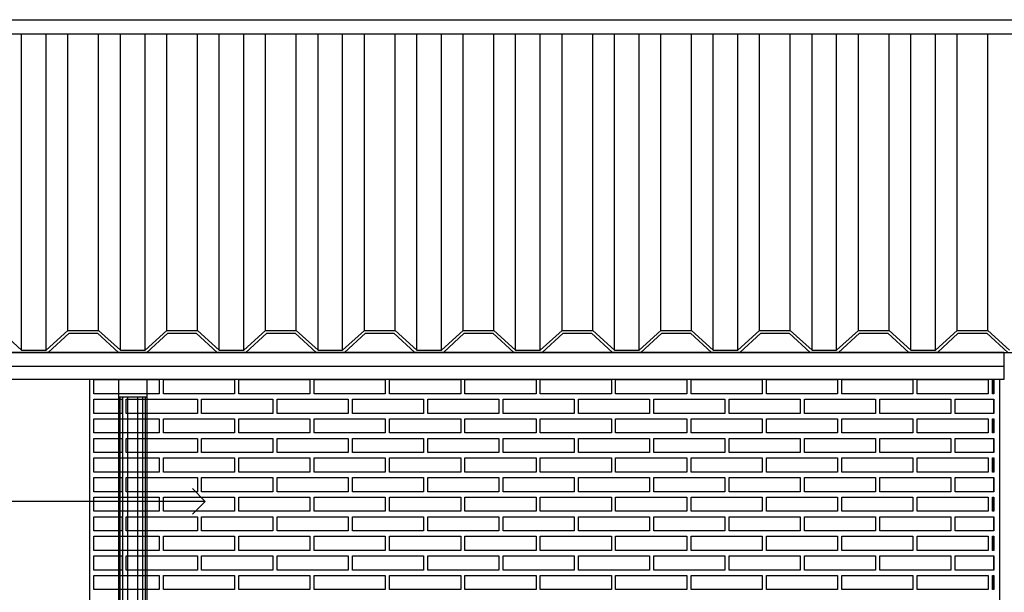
# Model space of a CAD drawing. Header units: millimetres. Extents: x 201 to 840, y 135 to 685.
# Tile 144 of 219: x 303.39 to 306.85, y 317.91 to 319.92. Entities that reach past the tile are written whole.
import ezdxf

# ---------------------------------------------------------------- set-up
doc = ezdxf.new("R2010")
doc.units = ezdxf.units.MM
for name, color, linetype in [('01', 1, 'Continuous'), ('03', 3, 'Continuous'), ('06', 5, 'Continuous'), ('10', 251, 'Continuous'), ('Ladrillo visto', 250, 'Continuous'), ('LLAMADAS', 1, 'Continuous')]:
    doc.layers.add(name, color=color, linetype=linetype)

# ---------------------------------------------------------------- blocks, each defined once
blk = doc.blocks.new('_OPEN90')
at = {"color": 0, "linetype": 'ByBlock'}
for p, q in [((-0.5, 0.5), (0, 0)), ((0, 0), (-1, 0)), ((0, 0), (-0.5, -0.5))]:
    blk.add_line(p, q, dxfattribs=at)

msp = doc.modelspace()

# ---------------------------------------------------------------- linework, layer by layer
at = {"layer": '01'}
for p, q in [((303.3971, 318.7612), (303.3971, 319.874)), ((303.4836, 318.7612), (303.4836, 319.874)), ((303.5602, 318.8313), (303.5602, 319.874)), ((303.668, 318.8313), (303.668, 319.874)), ((303.7445, 318.7612), (303.7445, 319.874)), ((303.831, 318.7612), (303.831, 319.874)), ((303.9076, 318.8313), (303.9076, 319.874)), ((304.0154, 318.8313), (304.0154, 319.874)), ((304.092, 318.7612), (304.092, 319.874)), ((304.1785, 318.7612), (304.1785, 319.874)), ((304.2551, 318.8313), (304.2551, 319.874)), ((304.3629, 318.8313), (304.3629, 319.874)), ((304.4395, 318.7612), (304.4395, 319.874)), ((304.526, 318.7612), (304.526, 319.874)), ((304.6026, 318.8313), (304.6026, 319.874)), ((304.7103, 318.8313), (304.7103, 319.874)), ((304.7869, 318.7612), (304.7869, 319.874)), ((304.8734, 318.7612), (304.8734, 319.874)), ((304.95, 318.8313), (304.95, 319.874)), ((305.0578, 318.8313), (305.0578, 319.874)), ((305.1344, 318.7612), (305.1344, 319.874)), ((305.2209, 318.7612), (305.2209, 319.874)), ((305.2975, 318.8313), (305.2975, 319.874)), ((305.4053, 318.8313), (305.4053, 319.874)), ((305.4818, 318.7612), (305.4818, 319.874)), ((305.5683, 318.7612), (305.5683, 319.874)), ((305.6449, 318.8313), (305.6449, 319.874)), ((305.7527, 318.8313), (305.7527, 319.874)), ((305.8293, 318.7612), (305.8293, 319.874)), ((305.9158, 318.7612), (305.9158, 319.874)), ((305.9924, 318.8313), (305.9924, 319.874)), ((306.1002, 318.8313), (306.1002, 319.874)), ((306.1768, 318.7612), (306.1768, 319.874)), ((306.2633, 318.7612), (306.2633, 319.874)), ((306.3399, 318.8313), (306.3399, 319.874)), ((306.4476, 318.8313), (306.4476, 319.874)), ((306.5242, 318.7612), (306.5242, 319.874)), ((306.6107, 318.7612), (306.6107, 319.874)), ((306.6873, 318.8313), (306.6873, 319.874)), ((306.7951, 318.8313), (306.7951, 319.874)), ((303.7384, 318.598), (303.7384, 318.658)), ((303.8384, 318.598), (303.8384, 318.658)), ((303.7384, 316.0659), (303.7384, 318.598)), ((303.8384, 316.0659), (303.8384, 318.598))]:
    msp.add_line(p, q, dxfattribs=at)
for points in [[(303.1361, 319.9241), (312.6388, 319.9241), (312.6388, 319.0797)], [(303.1361, 319.874), (312.6388, 319.874), (312.6388, 319.0295)], [(303.7384, 318.598), (303.8384, 318.598)]]:
    msp.add_lwpolyline(points, dxfattribs=at)
at = {"layer": '03', "ltscale": 0.01}
for p, q in [((306.8514, 318.7538), (303.1361, 318.7538)), ((303.1361, 318.7538), (312.7734, 318.7538)), ((306.8514, 318.7038), (303.1361, 318.7038)), ((306.8514, 318.658), (303.1361, 318.658)), ((306.8361, 318.658), (306.8361, 315.991))]:
    msp.add_line(p, q, dxfattribs=at)
at = {"layer": '03'}
for points in [[(303.4054, 318.7538), (303.3954, 318.7538)], [(303.5454, 318.7538), (303.5354, 318.7538)], [(303.6191, 318.7538), (303.6091, 318.7538)], [(303.7591, 318.7538), (303.7491, 318.7538)], [(303.8329, 318.7538), (303.8229, 318.7538)], [(303.9729, 318.7538), (303.9629, 318.7538)], [(304.0466, 318.7538), (304.0366, 318.7538)], [(304.1866, 318.7538), (304.1766, 318.7538)], [(304.2603, 318.7538), (304.2503, 318.7538)], [(304.4003, 318.7538), (304.3903, 318.7538)], [(304.474, 318.7538), (304.464, 318.7538)], [(304.614, 318.7538), (304.604, 318.7538)], [(304.6878, 318.7538), (304.6778, 318.7538)], [(304.8278, 318.7538), (304.8178, 318.7538)], [(304.9015, 318.7538), (304.8915, 318.7538)], [(305.0347, 318.7538), (305.0247, 318.7538)], [(305.1084, 318.7538), (305.0984, 318.7538)], [(305.2484, 318.7538), (305.2384, 318.7538)], [(305.3222, 318.7538), (305.3122, 318.7538)], [(305.4622, 318.7538), (305.4522, 318.7538)], [(305.5359, 318.7538), (305.5259, 318.7538)], [(305.6759, 318.7538), (305.6659, 318.7538)], [(305.7496, 318.7538), (305.7396, 318.7538)], [(305.8639, 318.7538), (305.8539, 318.7538)], [(305.8896, 318.7538), (305.8796, 318.7538)], [(305.9633, 318.7538), (305.9533, 318.7538)], [(306.1033, 318.7538), (306.0933, 318.7538)], [(306.1771, 318.7538), (306.1671, 318.7538)], [(306.2308, 318.7538), (306.2208, 318.7538)], [(306.3171, 318.7538), (306.3071, 318.7538)], [(306.3908, 318.7538), (306.3808, 318.7538)], [(306.5308, 318.7538), (306.5208, 318.7538)], [(306.5588, 318.7538), (306.5488, 318.7538)], [(306.5845, 318.7538), (306.5745, 318.7538)], [(306.6583, 318.7538), (306.6483, 318.7538)], [(303.6361, 318.658), (303.6361, 316.011)], [(306.8361, 318.658), (306.8361, 316.011)]]:
    msp.add_lwpolyline(points, dxfattribs=at)
at = {"layer": '03', "ltscale": 0.01}
msp.add_lwpolyline([(306.8514, 318.7538), (306.8514, 318.658)], dxfattribs=at)
at = {"layer": '06', "color": 2}
for p, q in [((303.3971, 318.7612), (303.3205, 318.8313)), ((303.4836, 318.7612), (303.5602, 318.8313)), ((303.4903, 318.7538), (303.5641, 318.8213)), ((303.5602, 318.8313), (303.668, 318.8313)), ((303.5641, 318.8213), (303.6641, 318.8213)), ((303.7378, 318.7538), (303.6641, 318.8213)), ((303.7445, 318.7612), (303.668, 318.8313)), ((303.831, 318.7612), (303.9076, 318.8313)), ((303.8378, 318.7538), (303.9115, 318.8213)), ((303.9076, 318.8313), (304.0154, 318.8313)), ((303.9115, 318.8213), (304.0115, 318.8213)), ((304.0853, 318.7538), (304.0115, 318.8213)), ((304.092, 318.7612), (304.0154, 318.8313)), ((304.1785, 318.7612), (304.2551, 318.8313)), ((304.1853, 318.7538), (304.259, 318.8213)), ((304.2551, 318.8313), (304.3629, 318.8313)), ((304.259, 318.8213), (304.359, 318.8213)), ((304.4327, 318.7538), (304.359, 318.8213)), ((304.4395, 318.7612), (304.3629, 318.8313)), ((304.526, 318.7612), (304.6026, 318.8313)), ((304.5327, 318.7538), (304.6064, 318.8213)), ((304.6026, 318.8313), (304.7103, 318.8313)), ((304.6064, 318.8213), (304.7064, 318.8213)), ((304.7802, 318.7538), (304.7064, 318.8213)), ((304.7869, 318.7612), (304.7103, 318.8313)), ((304.8734, 318.7612), (304.95, 318.8313)), ((304.8802, 318.7538), (304.9539, 318.8213)), ((304.95, 318.8313), (305.0578, 318.8313)), ((304.9539, 318.8213), (305.0539, 318.8213)), ((305.1276, 318.7538), (305.0539, 318.8213)), ((305.1344, 318.7612), (305.0578, 318.8313)), ((305.2209, 318.7612), (305.2975, 318.8313)), ((305.2276, 318.7538), (305.3014, 318.8213)), ((305.2975, 318.8313), (305.4053, 318.8313)), ((305.3014, 318.8213), (305.4014, 318.8213)), ((305.4751, 318.7538), (305.4014, 318.8213)), ((305.4818, 318.7612), (305.4053, 318.8313)), ((305.5683, 318.7612), (305.6449, 318.8313)), ((305.5751, 318.7538), (305.6488, 318.8213)), ((305.6449, 318.8313), (305.7527, 318.8313)), ((305.6488, 318.8213), (305.7488, 318.8213)), ((305.8226, 318.7538), (305.7488, 318.8213)), ((305.8293, 318.7612), (305.7527, 318.8313)), ((305.9158, 318.7612), (305.9924, 318.8313)), ((305.9226, 318.7538), (305.9963, 318.8213)), ((305.9924, 318.8313), (306.1002, 318.8313)), ((305.9963, 318.8213), (306.0963, 318.8213)), ((306.17, 318.7538), (306.0963, 318.8213)), ((306.1768, 318.7612), (306.1002, 318.8313)), ((306.2633, 318.7612), (306.3399, 318.8313)), ((306.27, 318.7538), (306.3437, 318.8213)), ((306.3399, 318.8313), (306.4476, 318.8313)), ((306.3437, 318.8213), (306.4437, 318.8213)), ((306.5175, 318.7538), (306.4437, 318.8213)), ((306.5242, 318.7612), (306.4476, 318.8313)), ((306.6107, 318.7612), (306.6873, 318.8313)), ((306.6175, 318.7538), (306.6912, 318.8213)), ((306.6873, 318.8313), (306.7951, 318.8313)), ((306.6912, 318.8213), (306.7912, 318.8213)), ((306.8649, 318.7538), (306.7912, 318.8213)), ((306.8717, 318.7612), (306.7951, 318.8313)), ((303.3903, 318.7538), (303.4903, 318.7538)), ((303.3971, 318.7612), (303.4836, 318.7612)), ((303.7378, 318.7538), (303.8378, 318.7538)), ((303.7445, 318.7612), (303.831, 318.7612)), ((304.0853, 318.7538), (304.1853, 318.7538)), ((304.092, 318.7612), (304.1785, 318.7612)), ((304.4327, 318.7538), (304.5327, 318.7538)), ((304.4395, 318.7612), (304.526, 318.7612)), ((304.7802, 318.7538), (304.8802, 318.7538)), ((304.7869, 318.7612), (304.8734, 318.7612)), ((305.1276, 318.7538), (305.2276, 318.7538)), ((305.1344, 318.7612), (305.2209, 318.7612)), ((305.4751, 318.7538), (305.5751, 318.7538)), ((305.4818, 318.7612), (305.5683, 318.7612)), ((305.8226, 318.7538), (305.9226, 318.7538)), ((305.8293, 318.7612), (305.9158, 318.7612)), ((306.17, 318.7538), (306.27, 318.7538)), ((306.1768, 318.7612), (306.2633, 318.7612)), ((306.5175, 318.7538), (306.6175, 318.7538)), ((306.5242, 318.7612), (306.6107, 318.7612))]:
    msp.add_line(p, q, dxfattribs=at)
at = {"layer": '10', "ltscale": 0.05}
for p, q in [((303.7436, 316.0882), (303.7436, 318.598)), ((303.7535, 316.1017), (303.7535, 318.598)), ((303.7706, 316.1126), (303.7706, 318.598)), ((303.8061, 316.1126), (303.8061, 318.598)), ((303.8232, 316.1017), (303.8232, 318.598)), ((303.8331, 316.0882), (303.8331, 318.598))]:
    msp.add_line(p, q, dxfattribs=at)
at = {"layer": 'Ladrillo visto', "color": 250, "ltscale": 0.01}
for p, q in [((306.8161, 318.658), (306.8161, 318.608)), ((306.8161, 318.5891), (306.8161, 318.5391)), ((306.8161, 318.5203), (306.8161, 318.4703)), ((306.8161, 318.4513), (306.8161, 318.4013)), ((306.8161, 318.3825), (306.8161, 318.3325)), ((306.8161, 318.3136), (306.8161, 318.2636)), ((306.8161, 318.2448), (306.8161, 318.1948)), ((306.8161, 318.1759), (306.8161, 318.1259)), ((306.8161, 318.1071), (306.8161, 318.0571)), ((306.8161, 318.0381), (306.8161, 317.9881)), ((306.8161, 317.9693), (306.8161, 317.9193))]:
    msp.add_line(p, q, dxfattribs=at)
at = {"layer": 'Ladrillo visto', "color": 250}
for p, q in [((306.8161, 318.608), (306.8161, 318.658)), ((306.8161, 318.5391), (306.8161, 318.5891)), ((306.8161, 318.4703), (306.8161, 318.5203)), ((306.8161, 318.4013), (306.8161, 318.4513)), ((306.8161, 318.3325), (306.8161, 318.3825)), ((306.8161, 318.2636), (306.8161, 318.3136)), ((306.8161, 318.1948), (306.8161, 318.2448)), ((306.8161, 318.1259), (306.8161, 318.1759)), ((306.8161, 318.0571), (306.8161, 318.1071)), ((306.8161, 317.9881), (306.8161, 318.0381)), ((306.8161, 317.9193), (306.8161, 317.9693))]:
    msp.add_line(p, q, dxfattribs=at)
at = {"layer": 'Ladrillo visto', "color": 250, "linetype": 'Continuous', "ltscale": 0.1}
for points in [[(303.8811, 318.608), (303.6511, 318.608), (303.6511, 318.658), (303.8811, 318.658)], [(304.1461, 318.608), (303.8961, 318.608), (303.8961, 318.658), (304.1461, 318.658)], [(304.4111, 318.608), (304.1611, 318.608), (304.1611, 318.658), (304.4111, 318.658)], [(304.6761, 318.608), (304.4261, 318.608), (304.4261, 318.658), (304.6761, 318.658)], [(304.9411, 318.608), (304.6911, 318.608), (304.6911, 318.658), (304.9411, 318.658)], [(305.2061, 318.608), (304.9561, 318.608), (304.9561, 318.658), (305.2061, 318.658)], [(305.4711, 318.608), (305.2211, 318.608), (305.2211, 318.658), (305.4711, 318.658)], [(305.7361, 318.608), (305.4861, 318.608), (305.4861, 318.658), (305.7361, 318.658)], [(306.0011, 318.608), (305.7511, 318.608), (305.7511, 318.658), (306.0011, 318.658)], [(306.2661, 318.608), (306.0161, 318.608), (306.0161, 318.658), (306.2661, 318.658)], [(306.5311, 318.608), (306.2811, 318.608), (306.2811, 318.658), (306.5311, 318.658)], [(306.7961, 318.608), (306.5461, 318.608), (306.5461, 318.658), (306.7961, 318.658)], [(303.7502, 318.5391), (303.6511, 318.5391), (303.6511, 318.5891), (303.7502, 318.5891)], [(304.0152, 318.5391), (303.7652, 318.5391), (303.7652, 318.5891), (304.0152, 318.5891)], [(304.0152, 318.5391), (303.7652, 318.5391), (303.7652, 318.5891), (304.0152, 318.5891)], [(304.2802, 318.5391), (304.0302, 318.5391), (304.0302, 318.5891), (304.2802, 318.5891)], [(304.2802, 318.5391), (304.0302, 318.5391), (304.0302, 318.5891), (304.2802, 318.5891)], [(304.5452, 318.5391), (304.2952, 318.5391), (304.2952, 318.5891), (304.5452, 318.5891)], [(304.5452, 318.5391), (304.2952, 318.5391), (304.2952, 318.5891), (304.5452, 318.5891)], [(304.8102, 318.5391), (304.5602, 318.5391), (304.5602, 318.5891), (304.8102, 318.5891)], [(304.8102, 318.5391), (304.5602, 318.5391), (304.5602, 318.5891), (304.8102, 318.5891)], [(305.0752, 318.5391), (304.8252, 318.5391), (304.8252, 318.5891), (305.0752, 318.5891)], [(305.0752, 318.5391), (304.8252, 318.5391), (304.8252, 318.5891), (305.0752, 318.5891)], [(305.3402, 318.5391), (305.0902, 318.5391), (305.0902, 318.5891), (305.3402, 318.5891)], [(305.3402, 318.5391), (305.0902, 318.5391), (305.0902, 318.5891), (305.3402, 318.5891)], [(305.6052, 318.5391), (305.3552, 318.5391), (305.3552, 318.5891), (305.6052, 318.5891)], [(305.6052, 318.5391), (305.3552, 318.5391), (305.3552, 318.5891), (305.6052, 318.5891)], [(305.8702, 318.5391), (305.6202, 318.5391), (305.6202, 318.5891), (305.8702, 318.5891)], [(305.8702, 318.5391), (305.6202, 318.5391), (305.6202, 318.5891), (305.8702, 318.5891)], [(306.1352, 318.5391), (305.8852, 318.5391), (305.8852, 318.5891), (306.1352, 318.5891)], [(306.1352, 318.5391), (305.8852, 318.5391), (305.8852, 318.5891), (306.1352, 318.5891)], [(306.4002, 318.5391), (306.1502, 318.5391), (306.1502, 318.5891), (306.4002, 318.5891)], [(306.4002, 318.5391), (306.1502, 318.5391), (306.1502, 318.5891), (306.4002, 318.5891)], [(306.6652, 318.5391), (306.4152, 318.5391), (306.4152, 318.5891), (306.6652, 318.5891)], [(306.6652, 318.5391), (306.4152, 318.5391), (306.4152, 318.5891), (306.6652, 318.5891)], [(303.8811, 318.4703), (303.6511, 318.4703), (303.6511, 318.5203), (303.8811, 318.5203)], [(304.1461, 318.4703), (303.8961, 318.4703), (303.8961, 318.5203), (304.1461, 318.5203)], [(304.4111, 318.4703), (304.1611, 318.4703), (304.1611, 318.5203), (304.4111, 318.5203)], [(304.6761, 318.4703), (304.4261, 318.4703), (304.4261, 318.5203), (304.6761, 318.5203)], [(304.9411, 318.4703), (304.6911, 318.4703), (304.6911, 318.5203), (304.9411, 318.5203)], [(305.2061, 318.4703), (304.9561, 318.4703), (304.9561, 318.5203), (305.2061, 318.5203)], [(305.4711, 318.4703), (305.2211, 318.4703), (305.2211, 318.5203), (305.4711, 318.5203)], [(305.7361, 318.4703), (305.4861, 318.4703), (305.4861, 318.5203), (305.7361, 318.5203)], [(306.0011, 318.4703), (305.7511, 318.4703), (305.7511, 318.5203), (306.0011, 318.5203)], [(306.2661, 318.4703), (306.0161, 318.4703), (306.0161, 318.5203), (306.2661, 318.5203)], [(306.5311, 318.4703), (306.2811, 318.4703), (306.2811, 318.5203), (306.5311, 318.5203)], [(306.7961, 318.4703), (306.5461, 318.4703), (306.5461, 318.5203), (306.7961, 318.5203)], [(303.7502, 318.4013), (303.6511, 318.4013), (303.6511, 318.4513), (303.7502, 318.4513)], [(304.0152, 318.4013), (303.7652, 318.4013), (303.7652, 318.4513), (304.0152, 318.4513)], [(304.0152, 318.4013), (303.7652, 318.4013), (303.7652, 318.4513), (304.0152, 318.4513)], [(304.2802, 318.4013), (304.0302, 318.4013), (304.0302, 318.4513), (304.2802, 318.4513)], [(304.2802, 318.4013), (304.0302, 318.4013), (304.0302, 318.4513), (304.2802, 318.4513)], [(304.5452, 318.4013), (304.2952, 318.4013), (304.2952, 318.4513), (304.5452, 318.4513)], [(304.5452, 318.4013), (304.2952, 318.4013), (304.2952, 318.4513), (304.5452, 318.4513)], [(304.8102, 318.4013), (304.5602, 318.4013), (304.5602, 318.4513), (304.8102, 318.4513)], [(304.8102, 318.4013), (304.5602, 318.4013), (304.5602, 318.4513), (304.8102, 318.4513)], [(305.0752, 318.4013), (304.8252, 318.4013), (304.8252, 318.4513), (305.0752, 318.4513)], [(305.0752, 318.4013), (304.8252, 318.4013), (304.8252, 318.4513), (305.0752, 318.4513)], [(305.3402, 318.4013), (305.0902, 318.4013), (305.0902, 318.4513), (305.3402, 318.4513)], [(305.3402, 318.4013), (305.0902, 318.4013), (305.0902, 318.4513), (305.3402, 318.4513)], [(305.6052, 318.4013), (305.3552, 318.4013), (305.3552, 318.4513), (305.6052, 318.4513)], [(305.6052, 318.4013), (305.3552, 318.4013), (305.3552, 318.4513), (305.6052, 318.4513)], [(305.8702, 318.4013), (305.6202, 318.4013), (305.6202, 318.4513), (305.8702, 318.4513)], [(305.8702, 318.4013), (305.6202, 318.4013), (305.6202, 318.4513), (305.8702, 318.4513)], [(306.1352, 318.4013), (305.8852, 318.4013), (305.8852, 318.4513), (306.1352, 318.4513)], [(306.1352, 318.4013), (305.8852, 318.4013), (305.8852, 318.4513), (306.1352, 318.4513)], [(306.4002, 318.4013), (306.1502, 318.4013), (306.1502, 318.4513), (306.4002, 318.4513)], [(306.4002, 318.4013), (306.1502, 318.4013), (306.1502, 318.4513), (306.4002, 318.4513)], [(306.6652, 318.4013), (306.4152, 318.4013), (306.4152, 318.4513), (306.6652, 318.4513)], [(306.6652, 318.4013), (306.4152, 318.4013), (306.4152, 318.4513), (306.6652, 318.4513)], [(303.8811, 318.3325), (303.6511, 318.3325), (303.6511, 318.3825), (303.8811, 318.3825)], [(304.1461, 318.3325), (303.8961, 318.3325), (303.8961, 318.3825), (304.1461, 318.3825)], [(304.4111, 318.3325), (304.1611, 318.3325), (304.1611, 318.3825), (304.4111, 318.3825)], [(304.6761, 318.3325), (304.4261, 318.3325), (304.4261, 318.3825), (304.6761, 318.3825)], [(304.9411, 318.3325), (304.6911, 318.3325), (304.6911, 318.3825), (304.9411, 318.3825)], [(305.2061, 318.3325), (304.9561, 318.3325), (304.9561, 318.3825), (305.2061, 318.3825)], [(305.4711, 318.3325), (305.2211, 318.3325), (305.2211, 318.3825), (305.4711, 318.3825)], [(305.7361, 318.3325), (305.4861, 318.3325), (305.4861, 318.3825), (305.7361, 318.3825)], [(306.0011, 318.3325), (305.7511, 318.3325), (305.7511, 318.3825), (306.0011, 318.3825)], [(306.2661, 318.3325), (306.0161, 318.3325), (306.0161, 318.3825), (306.2661, 318.3825)], [(306.5311, 318.3325), (306.2811, 318.3325), (306.2811, 318.3825), (306.5311, 318.3825)], [(306.7961, 318.3325), (306.5461, 318.3325), (306.5461, 318.3825), (306.7961, 318.3825)], [(303.7502, 318.2636), (303.6511, 318.2636), (303.6511, 318.3136), (303.7502, 318.3136)], [(304.0152, 318.2636), (303.7652, 318.2636), (303.7652, 318.3136), (304.0152, 318.3136)], [(304.0152, 318.2636), (303.7652, 318.2636), (303.7652, 318.3136), (304.0152, 318.3136)], [(304.2802, 318.2636), (304.0302, 318.2636), (304.0302, 318.3136), (304.2802, 318.3136)], [(304.2802, 318.2636), (304.0302, 318.2636), (304.0302, 318.3136), (304.2802, 318.3136)], [(304.5452, 318.2636), (304.2952, 318.2636), (304.2952, 318.3136), (304.5452, 318.3136)], [(304.5452, 318.2636), (304.2952, 318.2636), (304.2952, 318.3136), (304.5452, 318.3136)], [(304.8102, 318.2636), (304.5602, 318.2636), (304.5602, 318.3136), (304.8102, 318.3136)], [(304.8102, 318.2636), (304.5602, 318.2636), (304.5602, 318.3136), (304.8102, 318.3136)], [(305.0752, 318.2636), (304.8252, 318.2636), (304.8252, 318.3136), (305.0752, 318.3136)], [(305.0752, 318.2636), (304.8252, 318.2636), (304.8252, 318.3136), (305.0752, 318.3136)], [(305.3402, 318.2636), (305.0902, 318.2636), (305.0902, 318.3136), (305.3402, 318.3136)], [(305.3402, 318.2636), (305.0902, 318.2636), (305.0902, 318.3136), (305.3402, 318.3136)], [(305.6052, 318.2636), (305.3552, 318.2636), (305.3552, 318.3136), (305.6052, 318.3136)], [(305.6052, 318.2636), (305.3552, 318.2636), (305.3552, 318.3136), (305.6052, 318.3136)], [(305.8702, 318.2636), (305.6202, 318.2636), (305.6202, 318.3136), (305.8702, 318.3136)], [(305.8702, 318.2636), (305.6202, 318.2636), (305.6202, 318.3136), (305.8702, 318.3136)], [(306.1352, 318.2636), (305.8852, 318.2636), (305.8852, 318.3136), (306.1352, 318.3136)], [(306.1352, 318.2636), (305.8852, 318.2636), (305.8852, 318.3136), (306.1352, 318.3136)], [(306.4002, 318.2636), (306.1502, 318.2636), (306.1502, 318.3136), (306.4002, 318.3136)], [(306.4002, 318.2636), (306.1502, 318.2636), (306.1502, 318.3136), (306.4002, 318.3136)], [(306.6652, 318.2636), (306.4152, 318.2636), (306.4152, 318.3136), (306.6652, 318.3136)], [(306.6652, 318.2636), (306.4152, 318.2636), (306.4152, 318.3136), (306.6652, 318.3136)], [(303.8811, 318.1948), (303.6511, 318.1948), (303.6511, 318.2448), (303.8811, 318.2448)], [(304.1461, 318.1948), (303.8961, 318.1948), (303.8961, 318.2448), (304.1461, 318.2448)], [(304.4111, 318.1948), (304.1611, 318.1948), (304.1611, 318.2448), (304.4111, 318.2448)], [(304.6761, 318.1948), (304.4261, 318.1948), (304.4261, 318.2448), (304.6761, 318.2448)], [(304.9411, 318.1948), (304.6911, 318.1948), (304.6911, 318.2448), (304.9411, 318.2448)], [(305.2061, 318.1948), (304.9561, 318.1948), (304.9561, 318.2448), (305.2061, 318.2448)], [(305.4711, 318.1948), (305.2211, 318.1948), (305.2211, 318.2448), (305.4711, 318.2448)], [(305.7361, 318.1948), (305.4861, 318.1948), (305.4861, 318.2448), (305.7361, 318.2448)], [(306.0011, 318.1948), (305.7511, 318.1948), (305.7511, 318.2448), (306.0011, 318.2448)], [(306.2661, 318.1948), (306.0161, 318.1948), (306.0161, 318.2448), (306.2661, 318.2448)], [(306.5311, 318.1948), (306.2811, 318.1948), (306.2811, 318.2448), (306.5311, 318.2448)], [(306.7961, 318.1948), (306.5461, 318.1948), (306.5461, 318.2448), (306.7961, 318.2448)], [(303.7502, 318.1259), (303.6511, 318.1259), (303.6511, 318.1759), (303.7502, 318.1759)], [(304.0152, 318.1259), (303.7652, 318.1259), (303.7652, 318.1759), (304.0152, 318.1759)], [(304.0152, 318.1259), (303.7652, 318.1259), (303.7652, 318.1759), (304.0152, 318.1759)], [(304.2802, 318.1259), (304.0302, 318.1259), (304.0302, 318.1759), (304.2802, 318.1759)], [(304.2802, 318.1259), (304.0302, 318.1259), (304.0302, 318.1759), (304.2802, 318.1759)], [(304.5452, 318.1259), (304.2952, 318.1259), (304.2952, 318.1759), (304.5452, 318.1759)], [(304.5452, 318.1259), (304.2952, 318.1259), (304.2952, 318.1759), (304.5452, 318.1759)], [(304.8102, 318.1259), (304.5602, 318.1259), (304.5602, 318.1759), (304.8102, 318.1759)], [(304.8102, 318.1259), (304.5602, 318.1259), (304.5602, 318.1759), (304.8102, 318.1759)], [(305.0752, 318.1259), (304.8252, 318.1259), (304.8252, 318.1759), (305.0752, 318.1759)], [(305.0752, 318.1259), (304.8252, 318.1259), (304.8252, 318.1759), (305.0752, 318.1759)], [(305.3402, 318.1259), (305.0902, 318.1259), (305.0902, 318.1759), (305.3402, 318.1759)], [(305.3402, 318.1259), (305.0902, 318.1259), (305.0902, 318.1759), (305.3402, 318.1759)], [(305.6052, 318.1259), (305.3552, 318.1259), (305.3552, 318.1759), (305.6052, 318.1759)], [(305.6052, 318.1259), (305.3552, 318.1259), (305.3552, 318.1759), (305.6052, 318.1759)], [(305.8702, 318.1259), (305.6202, 318.1259), (305.6202, 318.1759), (305.8702, 318.1759)], [(305.8702, 318.1259), (305.6202, 318.1259), (305.6202, 318.1759), (305.8702, 318.1759)], [(306.1352, 318.1259), (305.8852, 318.1259), (305.8852, 318.1759), (306.1352, 318.1759)], [(306.1352, 318.1259), (305.8852, 318.1259), (305.8852, 318.1759), (306.1352, 318.1759)], [(306.4002, 318.1259), (306.1502, 318.1259), (306.1502, 318.1759), (306.4002, 318.1759)], [(306.4002, 318.1259), (306.1502, 318.1259), (306.1502, 318.1759), (306.4002, 318.1759)], [(306.6652, 318.1259), (306.4152, 318.1259), (306.4152, 318.1759), (306.6652, 318.1759)], [(306.6652, 318.1259), (306.4152, 318.1259), (306.4152, 318.1759), (306.6652, 318.1759)], [(303.8811, 318.0571), (303.6511, 318.0571), (303.6511, 318.1071), (303.8811, 318.1071)], [(304.1461, 318.0571), (303.8961, 318.0571), (303.8961, 318.1071), (304.1461, 318.1071)], [(304.4111, 318.0571), (304.1611, 318.0571), (304.1611, 318.1071), (304.4111, 318.1071)], [(304.6761, 318.0571), (304.4261, 318.0571), (304.4261, 318.1071), (304.6761, 318.1071)], [(304.9411, 318.0571), (304.6911, 318.0571), (304.6911, 318.1071), (304.9411, 318.1071)], [(305.2061, 318.0571), (304.9561, 318.0571), (304.9561, 318.1071), (305.2061, 318.1071)], [(305.4711, 318.0571), (305.2211, 318.0571), (305.2211, 318.1071), (305.4711, 318.1071)], [(305.7361, 318.0571), (305.4861, 318.0571), (305.4861, 318.1071), (305.7361, 318.1071)], [(306.0011, 318.0571), (305.7511, 318.0571), (305.7511, 318.1071), (306.0011, 318.1071)], [(306.2661, 318.0571), (306.0161, 318.0571), (306.0161, 318.1071), (306.2661, 318.1071)], [(306.5311, 318.0571), (306.2811, 318.0571), (306.2811, 318.1071), (306.5311, 318.1071)], [(306.7961, 318.0571), (306.5461, 318.0571), (306.5461, 318.1071), (306.7961, 318.1071)], [(303.7502, 317.9881), (303.6511, 317.9881), (303.6511, 318.0381), (303.7502, 318.0381)], [(304.0152, 317.9881), (303.7652, 317.9881), (303.7652, 318.0381), (304.0152, 318.0381)], [(304.0152, 317.9881), (303.7652, 317.9881), (303.7652, 318.0381), (304.0152, 318.0381)], [(304.2802, 317.9881), (304.0302, 317.9881), (304.0302, 318.0381), (304.2802, 318.0381)], [(304.2802, 317.9881), (304.0302, 317.9881), (304.0302, 318.0381), (304.2802, 318.0381)], [(304.5452, 317.9881), (304.2952, 317.9881), (304.2952, 318.0381), (304.5452, 318.0381)], [(304.5452, 317.9881), (304.2952, 317.9881), (304.2952, 318.0381), (304.5452, 318.0381)], [(304.8102, 317.9881), (304.5602, 317.9881), (304.5602, 318.0381), (304.8102, 318.0381)], [(304.8102, 317.9881), (304.5602, 317.9881), (304.5602, 318.0381), (304.8102, 318.0381)], [(305.0752, 317.9881), (304.8252, 317.9881), (304.8252, 318.0381), (305.0752, 318.0381)], [(305.0752, 317.9881), (304.8252, 317.9881), (304.8252, 318.0381), (305.0752, 318.0381)], [(305.3402, 317.9881), (305.0902, 317.9881), (305.0902, 318.0381), (305.3402, 318.0381)], [(305.3402, 317.9881), (305.0902, 317.9881), (305.0902, 318.0381), (305.3402, 318.0381)], [(305.6052, 317.9881), (305.3552, 317.9881), (305.3552, 318.0381), (305.6052, 318.0381)], [(305.6052, 317.9881), (305.3552, 317.9881), (305.3552, 318.0381), (305.6052, 318.0381)], [(305.8702, 317.9881), (305.6202, 317.9881), (305.6202, 318.0381), (305.8702, 318.0381)], [(305.8702, 317.9881), (305.6202, 317.9881), (305.6202, 318.0381), (305.8702, 318.0381)], [(306.1352, 317.9881), (305.8852, 317.9881), (305.8852, 318.0381), (306.1352, 318.0381)], [(306.1352, 317.9881), (305.8852, 317.9881), (305.8852, 318.0381), (306.1352, 318.0381)], [(306.4002, 317.9881), (306.1502, 317.9881), (306.1502, 318.0381), (306.4002, 318.0381)], [(306.4002, 317.9881), (306.1502, 317.9881), (306.1502, 318.0381), (306.4002, 318.0381)], [(306.6652, 317.9881), (306.4152, 317.9881), (306.4152, 318.0381), (306.6652, 318.0381)], [(306.6652, 317.9881), (306.4152, 317.9881), (306.4152, 318.0381), (306.6652, 318.0381)], [(303.8811, 317.9193), (303.6511, 317.9193), (303.6511, 317.9693), (303.8811, 317.9693)], [(304.1461, 317.9193), (303.8961, 317.9193), (303.8961, 317.9693), (304.1461, 317.9693)], [(304.4111, 317.9193), (304.1611, 317.9193), (304.1611, 317.9693), (304.4111, 317.9693)], [(304.6761, 317.9193), (304.4261, 317.9193), (304.4261, 317.9693), (304.6761, 317.9693)], [(304.9411, 317.9193), (304.6911, 317.9193), (304.6911, 317.9693), (304.9411, 317.9693)], [(305.2061, 317.9193), (304.9561, 317.9193), (304.9561, 317.9693), (305.2061, 317.9693)], [(305.4711, 317.9193), (305.2211, 317.9193), (305.2211, 317.9693), (305.4711, 317.9693)], [(305.7361, 317.9193), (305.4861, 317.9193), (305.4861, 317.9693), (305.7361, 317.9693)], [(306.0011, 317.9193), (305.7511, 317.9193), (305.7511, 317.9693), (306.0011, 317.9693)], [(306.2661, 317.9193), (306.0161, 317.9193), (306.0161, 317.9693), (306.2661, 317.9693)], [(306.5311, 317.9193), (306.2811, 317.9193), (306.2811, 317.9693), (306.5311, 317.9693)], [(306.7961, 317.9193), (306.5461, 317.9193), (306.5461, 317.9693), (306.7961, 317.9693)]]:
    msp.add_lwpolyline(points, close=True, dxfattribs=at)
for points in [[(306.8161, 318.608), (306.8111, 318.608), (306.8111, 318.658), (306.8161, 318.658)], [(306.8161, 318.5391), (306.6802, 318.5391), (306.6802, 318.5891), (306.8161, 318.5891)], [(306.8161, 318.5391), (306.6802, 318.5391), (306.6802, 318.5891), (306.8161, 318.5891)], [(306.8161, 318.4703), (306.8111, 318.4703), (306.8111, 318.5203), (306.8161, 318.5203)], [(306.8161, 318.4013), (306.6802, 318.4013), (306.6802, 318.4513), (306.8161, 318.4513)], [(306.8161, 318.4013), (306.6802, 318.4013), (306.6802, 318.4513), (306.8161, 318.4513)], [(306.8161, 318.3325), (306.8111, 318.3325), (306.8111, 318.3825), (306.8161, 318.3825)], [(306.8161, 318.2636), (306.6802, 318.2636), (306.6802, 318.3136), (306.8161, 318.3136)], [(306.8161, 318.2636), (306.6802, 318.2636), (306.6802, 318.3136), (306.8161, 318.3136)], [(306.8161, 318.1948), (306.8111, 318.1948), (306.8111, 318.2448), (306.8161, 318.2448)], [(306.8161, 318.1259), (306.6802, 318.1259), (306.6802, 318.1759), (306.8161, 318.1759)], [(306.8161, 318.1259), (306.6802, 318.1259), (306.6802, 318.1759), (306.8161, 318.1759)], [(306.8161, 318.0571), (306.8111, 318.0571), (306.8111, 318.1071), (306.8161, 318.1071)], [(306.8161, 317.9881), (306.6802, 317.9881), (306.6802, 318.0381), (306.8161, 318.0381)], [(306.8161, 317.9881), (306.6802, 317.9881), (306.6802, 318.0381), (306.8161, 318.0381)], [(306.8161, 317.9193), (306.8111, 317.9193), (306.8111, 317.9693), (306.8161, 317.9693)]]:
    msp.add_lwpolyline(points, dxfattribs=at)
at = {"layer": 'LLAMADAS'}
msp.add_lwpolyline([(303.9529, 318.2296), (301.6045, 318.2296)], dxfattribs=at)

# ---------------------------------------------------------------- block references
at = {"layer": 'LLAMADAS', "xscale": 0.09, "yscale": 0.09, "zscale": 0.09, "rotation": 0.0001100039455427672}
msp.add_blockref('_OPEN90', (304.0429, 318.2296), dxfattribs=at)

doc.saveas('drawing.dxf')
